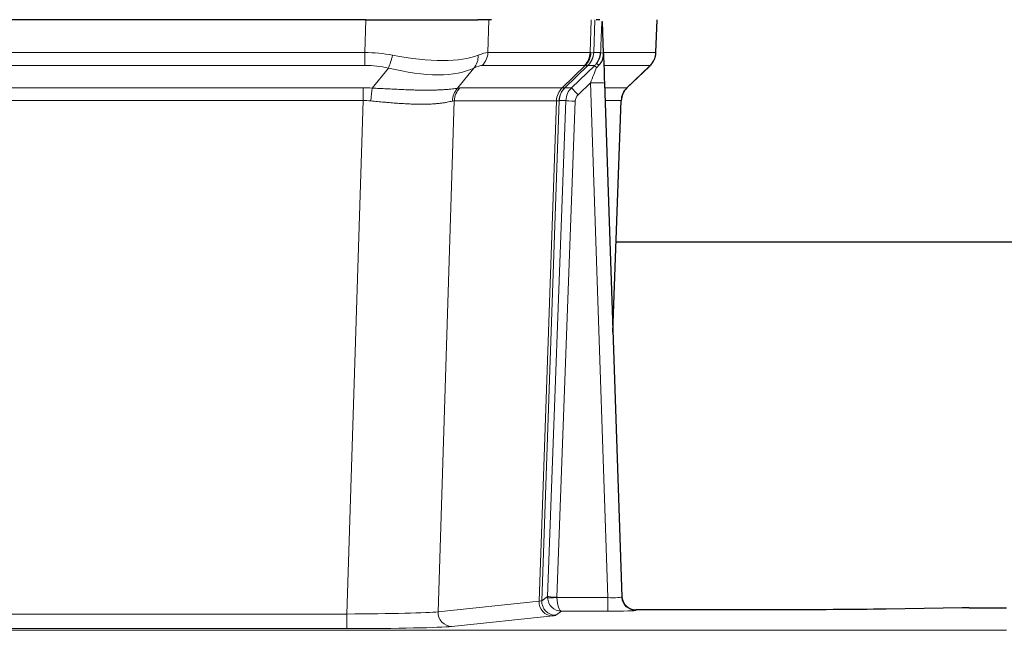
# Model space of a CAD drawing. Header units: inches. Extents: x 0 to 20790, y -12 to 14700.
# Tile 198 of 256: x 6130 to 6340, y 11557 to 11687. Entities that reach past the tile are written whole.
import ezdxf

# ---------------------------------------------------------------- set-up
doc = ezdxf.new("R2010")
doc.units = ezdxf.units.IN
doc.layers.add('1', color=7, linetype='Continuous', true_color=0xffffff)

msp = doc.modelspace()

# ---------------------------------------------------------------- linework, layer by layer
at = {"layer": '1', "color": 2, "linetype": 'Continuous', "lineweight": 25}
for p, q in [((6204.023, 11687.148), (5988.8, 11687.148)), ((6204.023, 11687.148), (6227.882, 11687.148)), ((6230.777, 11687.148), (6227.882, 11687.148)), ((6253.815, 11687.148), (6253.031, 11687.148)), ((6265.761, 11680.138), (6266.009, 11687.148)), ((6254.623, 11679.988), (6254.396, 11686.718)), ((6254.624, 11679.938), (6254.623, 11679.988)), ((6259.61, 11672.624), (6264.348, 11677.133)), ((6254.832, 11673.67), (6258.521, 11564.293)), ((6256.62, 11620.645), (6258.399, 11669.919)), ((6425.489, 11639.769), (6257.249, 11639.769)), ((6258.521, 11564.293), (6258.528, 11564.159)), ((6291.411, 11561.528), (6261.508, 11561.528)), ((6330.955, 11561.937), (6314.791, 11561.692)), ((6332.454, 11561.947), (6340.411, 11561.947))]:
    msp.add_line(p, q, dxfattribs=at)
at = {"layer": '1', "color": 110, "linetype": 'Continuous', "lineweight": 13}
for p, q in [((6203.832, 11680.154), (6204.023, 11687.148)), ((6230.205, 11687.148), (6230.014, 11680.154)), ((6251.761, 11680.154), (6252.005, 11687.148)), ((6252.79, 11687.148), (6252.546, 11680.154)), ((6265.745, 11680.154), (6265.993, 11687.148)), ((5988.99, 11680.154), (6203.832, 11680.154)), ((6203.832, 11677.417), (6203.832, 11680.154)), ((6230.014, 11680.154), (6251.761, 11680.154)), ((6252.546, 11680.154), (6254.008, 11680.154)), ((6254.617, 11680.154), (6265.745, 11680.154)), ((6203.832, 11677.417), (5988.99, 11677.417)), ((6205.403, 11672.59), (6208.856, 11676.858)), ((6227.055, 11676.858), (6223.562, 11672.54)), ((6250.579, 11677.417), (6228.831, 11677.417)), ((6245.799, 11672.608), (6250.745, 11677.405)), ((6251.29, 11677.405), (6246.399, 11672.661)), ((6247.836, 11672.667), (6252.763, 11677.417)), ((6252.763, 11677.417), (6251.328, 11677.417)), ((6264.527, 11677.417), (6254.707, 11677.417)), ((6259.618, 11672.644), (6264.431, 11677.225)), ((5989.332, 11672.666), (6203.49, 11672.666)), ((6203.49, 11669.928), (6203.49, 11672.666)), ((6224.065, 11672.608), (6245.799, 11672.608)), ((6246.424, 11672.667), (6247.836, 11672.667)), ((6251.834, 11673.674), (6249.224, 11671.158)), ((6255.528, 11564.132), (6251.834, 11673.674)), ((6254.866, 11672.667), (6259.606, 11672.667)), ((6203.49, 11669.928), (5989.332, 11669.928)), ((6200.016, 11560.643), (6203.49, 11669.928)), ((6222.882, 11669.888), (6219.425, 11561.111)), ((6244.617, 11669.888), (6222.882, 11669.888)), ((6240.91, 11563.358), (6244.623, 11669.888)), ((6245.206, 11669.932), (6241.496, 11563.472)), ((6242.724, 11564.369), (6246.615, 11669.932)), ((6248.613, 11669.791), (6244.722, 11564.228)), ((6246.615, 11669.932), (6245.206, 11669.932)), ((6258.387, 11669.932), (6254.958, 11669.932)), ((6256.614, 11620.819), (6258.387, 11669.932)), ((6219.425, 11561.111), (6240.91, 11563.358)), ((6241.496, 11563.472), (6242.724, 11564.369)), ((6244.723, 11564.132), (6255.528, 11564.132)), ((6255.528, 11564.132), (6255.528, 11561.238)), ((6245.686, 11561.238), (6244.492, 11560.366)), ((6255.528, 11561.238), (6245.686, 11561.238)), ((6261.508, 11561.528), (6261.519, 11561.396)), ((5992.806, 11560.643), (6200.016, 11560.643)), ((6200.016, 11560.643), (6200.016, 11557.539)), ((6243.819, 11560.242), (6222.333, 11557.995)), ((5852.411, 11557.174), (6340.411, 11557.174)), ((6200.016, 11557.539), (5992.806, 11557.539))]:
    msp.add_line(p, q, dxfattribs=at)
for centre, major_axis, ratio, start_param, end_param in [((6203.183, 11657.294), (26.983, 1.545), 0.8452785, 1.2775604, 1.4983912), ((6208.856, 11679.735), (-0.881, -3.902), 0.2224052, 0.7930597, 1.5799958), ((6204.085, 11690.384), (-26.677, 8.186), 0.3267204, 1.882912, 2.7667489), ((6224.359, 11679.735), (1.736, -3.604), 0.8689501, 0.3464596, 1.1333957), ((6203.183, 11657.294), (27.492, 22.639), 0.1155218, 0.1441436, 0.3649744), ((6226.135, 11680.294), (0, -4), 0.9702957, 0.7679449, 1.5358897), ((6247.883, 11680.294), (0, -4), 0.9702957, 0.7679449, 1.5358897), ((6248.049, 11680.282), (-0.603, -3.954), 0.9772749, 0.9153799, 1.6837369), ((6248.513, 11680.282), (1.703, -3.619), 0.9971774, 0.3287851, 1.0971421), ((6248.551, 11680.294), (0, -4), 0.9993908, 0.7679449, 1.5358897), ((6224.752, 11657.294), (27.661, 22.629), 0.1172118, 0.1096856, 0.1416657), ((6225.902, 11690.384), (-26.658, 10.191), 0.0473724, 2.9456198, 3.0909709), ((6224.751, 11657.294), (27.808, 22.856), 0.0163196, 0.0204945, 0.0524746), ((6256.005, 11680.085), (-1.999, 0.077), 0.1036431, 0.0350743, 0.8106069), ((6261.75, 11680.294), (0, 4), 0.9993908, 3.9095375, 4.6774824), ((6203.183, 11654.417), (16.721, 16.271), 0.9721633, 0.5640914, 0.7849223), ((6204.085, 11690.384), (-25.873, 10.634), 0.4068526, 1.919368, 2.8032049), ((6205.879, 11654.417), (23.46, 22.829), 0.1194803, 0.122173, 0.3430038), ((6227.448, 11654.417), (23.636, 22.829), 0.1185164, 0.0901184, 0.1220986), ((6225.902, 11690.384), (-25.449, 12.923), 0.0600246, 2.9512599, 3.096611), ((6227.528, 11654.416), (23.811, 22.997), 0.0168484, 0.0174427, 0.0494225), ((6251.834, 11673.744), (1.856, 4.567), 0.0053314, 4.6992705, 5.4949999), ((6249.986, 11680.294), (3.533, 1.889), 0.9978057, 4.9883759, 5.1348763), ((6254.151, 11675.978), (1.388, -1.44), 0.0242285, 3.1658454, 3.9417885), ((6254.738, 11676.633), (1.583, -1.222), 0.0276319, 3.169255, 3.9405385), ((6240.711, 11654.417), (23.826, 22.997), 0.016839, 6.1714068, 6.3006297), ((6202.7, 11648.666), (17.528, 16.98), 0.9676454, 0.7049966, 0.7848442), ((6205.403, 11669.712), (0.32, 3.987), 0.0824896, 0.7712526, 1.5399639), ((6226.258, 11669.663), (-0.926, 3.891), 0.9457602, 0.5436933, 1.3082514), ((6226.761, 11669.731), (0, 4), 0.9702957, 0.7679449, 1.5315264), ((6199.999, 11648.499), (24.592, 23.931), 0.1189226, 0.1216051, 0.196623), ((6248.495, 11669.731), (0, 4), 0.9702957, 0.7679449, 1.5315264), ((6248.501, 11669.731), (-0.019, 4), 0.9702844, 0.7633847, 1.5270253), ((6249.176, 11669.783), (-1.442, 3.731), 0.998056, 0.3995344, 1.1665625), ((6249.201, 11669.79), (0, 4), 0.9993908, 0.7679449, 1.5351916), ((6221.586, 11648.649), (24.849, 24.015), 0.0168506, 0.0174341, 0.039887), ((6250.613, 11669.79), (2.83, 2.828), 0.9993905, 1.5533428, 2.3205896), ((6249.224, 11671.228), (1.388, -1.44), 0.0242285, 3.1658454, 4.7375178), ((6251.834, 11673.569), (2.998, 0.101), 0.0348797, 6.2820091, 7.8528054), ((6262.383, 11669.79), (0, -4), 0.9993908, 3.9095375, 4.6767843), ((6234.737, 11648.649), (24.879, 24.014), 0.016827, 6.2565923, 6.3006169), ((6250.613, 11669.72), (1.703, 1.052), 0.998638, 1.7848011, 2.5520478), ((6202.7, 11645.789), (2.819, 24.028), 0.8253154, 0.0219437, 0.1017912), ((6202.695, 11645.622), (20.559, 24.143), 0.1188179, 0.0965282, 0.1715461), ((6224.364, 11645.772), (20.849, 24.157), 0.0182438, 0.0122069, 0.0346604), ((6248.613, 11669.861), (1.999, -0.074), 0.0348758, 3.1764983, 4.7136745), ((6237.514, 11645.772), (20.882, 24.158), 0.0154016, 6.2548756, 6.2989002), ((6243.819, 11563.241), (0.312, -2.984), 0.969741, 4.5720353, 6.175756), ((6221.493, 11563.387), (20.016, 0.105), 0.0266879, 6.037898, 6.2472222), ((6244.492, 11563.365), (1.769, -2.423), 0.9990158, 4.0464368, 5.6519121), ((6245.722, 11564.263), (0.383, 2.976), 0.9995814, 1.6633112, 1.7590768), ((6244.722, 11564.298), (1.999, -0.074), 0.0348758, 3.1764983, 4.7136745), ((6244.723, 11564.202), (-1.997, -0.118), 0.0348391, 0.0373692, 1.5687431), ((6245.686, 11564.237), (-0.98, 2.84), 0.9849493, 1.294853, 2.8045628), ((6245.722, 11564.194), (0.606, 0.798), 0.9977279, 2.1841966, 2.279962), ((6245.686, 11564.237), (-0.028, 3), 0.3214645, 1.6026847, 3.1123946), ((6255.515, 11564.394), (-3.005, 0.103), 0.0869619, 1.577888, 3.1486843), ((6261.519, 11564.394), (-2.991, -0.235), 0.9996552, 0.0000105, 1.4923863), ((6200.01, 11561.14), (20.013, 0.095), 0.0248544, 4.7125895, 6.0379715), ((6222.333, 11560.994), (0.312, -2.984), 0.969741, 4.5720353, 6.175756), ((6255.515, 11561.396), (-6.003, 0), 0.0262109, 1.5728579, 3.1436542), ((6221.493, 11560.388), (23.014, 0), 0.0261612, 6.0380559, 6.2473801), ((6200.01, 11558.141), (-23.012, 0), 0.0261647, 1.5710736, 2.8964556)]:
    msp.add_ellipse(centre, major_axis=major_axis, ratio=ratio, start_param=start_param, end_param=end_param, dxfattribs=at)
at = {"layer": '1', "color": 2, "linetype": 'Continuous', "lineweight": 25}
for centre, major_axis, ratio, start_param, end_param in [((6254.832, 11673.845), (-0.227, 6.726), 0.0008736, 0.4374328, 1.5967123), ((6261.654, 11680.102), (3.174, -2.434), 0.9869112, 6.1322815, 6.2830018), ((6262.395, 11669.766), (-3.886, 0.947), 0.998973, 5.7186048, 6.4862172), ((6261.508, 11564.531), (-0.15, 3), 0.998739, 1.5545356, 3.0917055), ((6332.457, 11561.868), (-3, 0), 0.0262223, 4.7133912, 5.2365954)]:
    msp.add_ellipse(centre, major_axis=major_axis, ratio=ratio, start_param=start_param, end_param=end_param, dxfattribs=at)
at = {"layer": '1', "color": 110, "linetype": 'Continuous', "lineweight": 13}
for points, knots in [([(6254.008, 11680.154), (6254.029, 11680.706), (6254.051, 11681.258), (6254.094, 11682.36), (6254.115, 11682.911), (6254.148, 11683.736), (6254.159, 11684.011), (6254.181, 11684.56), (6254.192, 11684.834), (6254.215, 11685.381), (6254.226, 11685.654), (6254.243, 11686.062), (6254.249, 11686.198), (6254.26, 11686.47), (6254.266, 11686.605), (6254.272, 11686.74)], [0, 0, 0, 0, 0.25, 0.25, 0.5, 0.5, 0.625, 0.625, 0.75, 0.75, 0.875, 0.875, 0.9375, 0.9375, 1, 1, 1, 1]), ([(6205.403, 11672.59), (6205.921, 11672.567), (6206.436, 11672.542), (6207.462, 11672.491), (6207.972, 11672.464), (6208.606, 11672.432), (6208.733, 11672.425), (6208.986, 11672.412), (6209.112, 11672.406), (6209.489, 11672.386), (6209.738, 11672.374), (6210.48, 11672.336), (6210.967, 11672.313), (6211.925, 11672.27), (6212.397, 11672.25), (6213.326, 11672.214), (6213.783, 11672.199), (6214.456, 11672.18), (6214.679, 11672.175), (6215.01, 11672.167), (6215.119, 11672.165), (6215.283, 11672.162), (6215.338, 11672.161), (6215.447, 11672.159), (6215.933, 11672.151), (6216.402, 11672.146), (6217.207, 11672.145), (6217.985, 11672.149), (6218.708, 11672.165), (6219.403, 11672.187), (6219.738, 11672.2), (6220.138, 11672.22), (6220.217, 11672.224), (6220.373, 11672.233), (6220.451, 11672.237), (6220.68, 11672.251), (6220.827, 11672.26), (6221.257, 11672.29), (6221.526, 11672.312), (6222.027, 11672.357), (6222.26, 11672.38), (6222.692, 11672.428), (6222.89, 11672.452), (6223.252, 11672.498), (6223.416, 11672.52), (6223.562, 11672.54)], [0, 0, 0, 0, 0.0625, 0.0625, 0.125, 0.125, 0.140625, 0.140625, 0.15625, 0.15625, 0.1875, 0.1875, 0.25, 0.25, 0.3125, 0.3125, 0.375, 0.375, 0.40625, 0.40625, 0.421875, 0.421875, 0.4296875, 0.4296875, 0.4375, 0.5, 0.5, 0.5625, 0.625, 0.625, 0.6875, 0.6875, 0.703125, 0.703125, 0.71875, 0.71875, 0.75, 0.75, 0.8125, 0.8125, 0.875, 0.875, 0.9375, 0.9375, 1, 1, 1, 1]), ([(6222.463, 11669.827), (6222.307, 11669.785), (6222.135, 11669.742), (6221.76, 11669.657), (6221.557, 11669.614), (6221.119, 11669.532), (6220.885, 11669.493), (6220.384, 11669.418), (6220.119, 11669.383), (6219.697, 11669.335), (6219.552, 11669.319), (6219.329, 11669.298), (6219.253, 11669.291), (6219.101, 11669.277), (6219.024, 11669.271), (6218.636, 11669.239), (6218.313, 11669.218), (6217.643, 11669.184), (6216.949, 11669.158), (6216.208, 11669.15), (6215.442, 11669.151), (6215.047, 11669.156), (6214.589, 11669.167), (6214.538, 11669.168), (6214.436, 11669.171), (6214.384, 11669.172), (6214.229, 11669.176), (6213.919, 11669.186), (6213.604, 11669.198), (6212.969, 11669.225), (6212.538, 11669.248), (6211.664, 11669.3), (6211.22, 11669.33), (6210.318, 11669.396), (6209.86, 11669.432), (6209.163, 11669.49), (6208.929, 11669.511), (6208.575, 11669.542), (6208.457, 11669.552), (6208.219, 11669.573), (6208.1, 11669.584), (6207.504, 11669.638), (6207.024, 11669.682), (6206.058, 11669.772), (6205.573, 11669.817), (6205.084, 11669.862)], [0, 0, 0, 0, 0.0625, 0.0625, 0.125, 0.125, 0.1875, 0.1875, 0.25, 0.25, 0.28125, 0.28125, 0.296875, 0.296875, 0.3125, 0.3125, 0.375, 0.375, 0.4375, 0.5, 0.5, 0.5625, 0.5625, 0.5703125, 0.5703125, 0.578125, 0.578125, 0.59375, 0.625, 0.625, 0.6875, 0.6875, 0.75, 0.75, 0.8125, 0.8125, 0.84375, 0.84375, 0.859375, 0.859375, 0.875, 0.875, 0.9375, 0.9375, 1, 1, 1, 1]), ([(6245.185, 11669.928), (6245.149, 11669.913), (6245.083, 11669.903), (6244.896, 11669.89), (6244.774, 11669.887), (6244.623, 11669.888)], [0, 0, 0, 0, 0.5, 0.5, 1, 1, 1, 1])]:
    msp.add_open_spline(points, degree=3, knots=knots, dxfattribs=at)
at = {"layer": '1', "color": 2, "linetype": 'Continuous', "lineweight": 25}
msp.add_open_spline([(6254.272, 11686.74), (6254.275, 11686.736), (6254.3, 11686.729), (6254.358, 11686.721), (6254.396, 11686.718)], degree=3, dxfattribs=at)
for points, knots in [([(6253.155, 11677.853), (6253.171, 11677.875), (6253.188, 11677.897), (6253.22, 11677.94), (6253.236, 11677.962), (6253.283, 11678.028), (6253.313, 11678.072), (6253.401, 11678.205), (6253.455, 11678.294), (6253.555, 11678.476), (6253.602, 11678.568), (6253.666, 11678.708), (6253.687, 11678.755), (6253.726, 11678.849), (6253.745, 11678.897), (6253.798, 11679.04), (6253.83, 11679.136), (6253.886, 11679.33), (6253.91, 11679.429), (6253.952, 11679.629), (6253.969, 11679.731), (6253.988, 11679.887), (6253.994, 11679.94), (6254.002, 11680.047), (6254.006, 11680.1), (6254.008, 11680.154)], [0, 0, 0, 0, 0.03125, 0.03125, 0.0625, 0.0625, 0.125, 0.125, 0.25, 0.25, 0.375, 0.375, 0.4375, 0.4375, 0.5, 0.5, 0.625, 0.625, 0.75, 0.75, 0.875, 0.875, 0.9375, 0.9375, 1, 1, 1, 1]), ([(6253.61, 11677.454), (6253.629, 11677.477), (6253.649, 11677.5), (6253.689, 11677.543), (6253.709, 11677.565), (6253.749, 11677.607), (6253.769, 11677.627), (6253.809, 11677.669), (6253.828, 11677.69), (6253.886, 11677.753), (6253.923, 11677.795), (6253.996, 11677.881), (6254.031, 11677.926), (6254.097, 11678.016), (6254.13, 11678.062), (6254.176, 11678.133), (6254.191, 11678.157), (6254.22, 11678.206), (6254.234, 11678.231), (6254.304, 11678.354), (6254.353, 11678.457), (6254.439, 11678.667), (6254.476, 11678.776), (6254.515, 11678.916), (6254.522, 11678.944), (6254.536, 11679.001), (6254.543, 11679.029), (6254.562, 11679.115), (6254.572, 11679.172), (6254.6, 11679.346), (6254.626, 11679.579), (6254.628, 11679.817), (6254.624, 11679.938)], [0, 0, 0, 0, 0.03125, 0.03125, 0.0625, 0.0625, 0.09375, 0.09375, 0.125, 0.125, 0.1875, 0.1875, 0.25, 0.25, 0.3125, 0.3125, 0.34375, 0.34375, 0.375, 0.375, 0.5, 0.5, 0.625, 0.625, 0.65625, 0.65625, 0.6875, 0.6875, 0.75, 0.75, 0.875, 1, 1, 1, 1]), ([(6264.829, 11677.668), (6264.886, 11677.736), (6265.013, 11677.919), (6265.264, 11678.301), (6265.569, 11678.983), (6265.774, 11679.634), (6265.743, 11680.046), (6265.737, 11680.102)], [0, 0, 0, 0, 0.2255282, 0.4356233, 0.6511466, 0.9537437, 1, 1, 1, 1]), ([(6253.16, 11676.957), (6253.199, 11676.996), (6253.238, 11677.036), (6253.316, 11677.117), (6253.354, 11677.158), (6253.467, 11677.282), (6253.539, 11677.367), (6253.61, 11677.454)], [0, 0, 0, 0, 0.25, 0.25, 0.5, 0.5, 1, 1, 1, 1]), ([(6314.791, 11561.692), (6311.257, 11561.638), (6307.456, 11561.597), (6299.573, 11561.542), (6295.492, 11561.528), (6291.411, 11561.528)], [0, 0, 0, 0, 0.5, 0.5, 1, 1, 1, 1])]:
    msp.add_open_spline(points, degree=3, knots=knots, dxfattribs=at)
at = {"layer": '1', "color": 110, "linetype": 'Continuous', "lineweight": 13}
for points, weights in [([(6245.799, 11672.608), (6245.802, 11672.608), (6245.804, 11672.608)], [0.499999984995, 0.500000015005, 0.499999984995]), ([(6244.623, 11669.888), (6244.62, 11669.888), (6244.617, 11669.888)], [0.500000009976, 0.499999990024, 0.500000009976])]:
    msp.add_rational_spline(points, weights, degree=2, dxfattribs=at)
msp.add_open_spline([(6245.804, 11672.608), (6245.967, 11672.614), (6246.229, 11672.628), (6246.364, 11672.649), (6246.399, 11672.661)], degree=3, dxfattribs=at)

doc.saveas('drawing.dxf')
